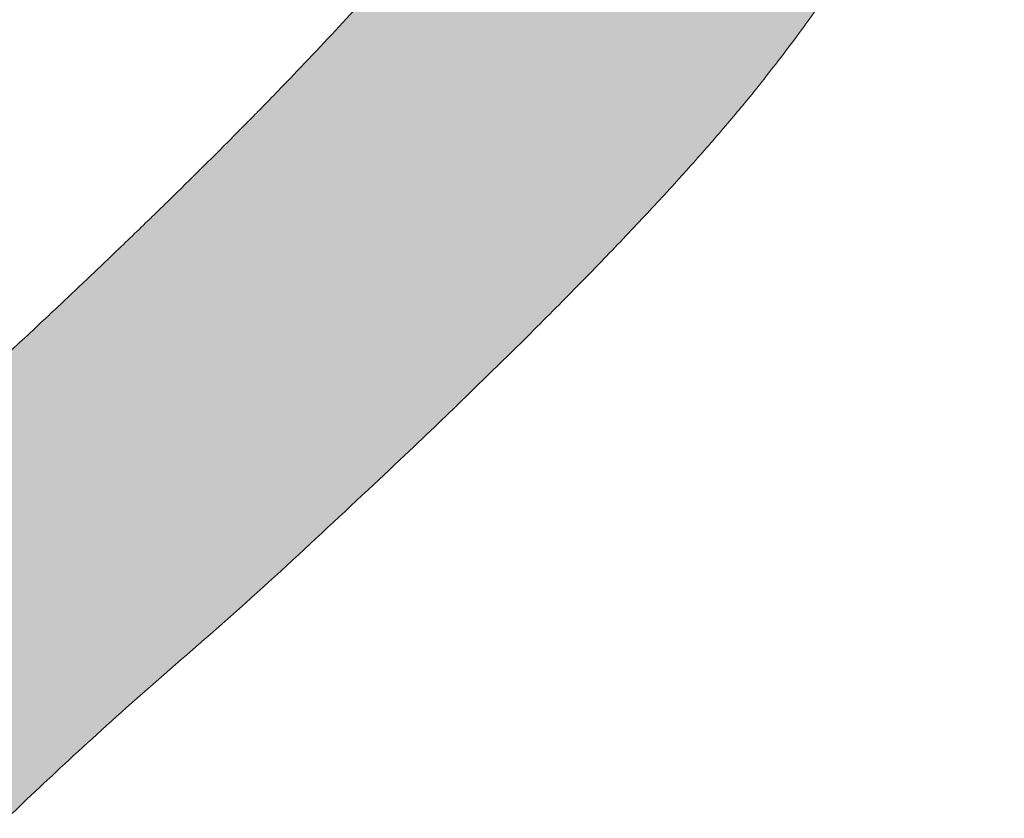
# Model space of a CAD drawing. Header units: inches. Extents: x -490 to -273, y -225 to 16.
# Tile 13 of 67: x -419.383 to -418.474, y 6.016 to 6.753. Entities that reach past the tile are written whole.
import ezdxf

# ---------------------------------------------------------------- set-up
doc = ezdxf.new("R2010")
doc.units = ezdxf.units.IN
doc.header["$LTSCALE"] = 32
doc.header["$MEASUREMENT"] = 0
doc.linetypes.add('Dash Style-1', pattern=[0.083328, 0.041656, -0.041672])
for name, color, linetype, lineweight in [('Black', 7, 'Continuous', 18), ('DashLine', 7, 'Dash Style-1', 13), ('DashLineFill', 7, 'Dash Style-1', 13), ('Drawing', 7, 'Continuous', 18), ('Metal-DeskStructure', 7, 'Continuous', 13), ('None', 7, 'Continuous', 18), ('Plastic-BracketCover', 7, 'Continuous', 13), ('SolidLine', 7, 'Continuous', 15), ('Wood_1-H', 7, 'Continuous', 13)]:
    doc.layers.add(name, color=color, linetype=linetype, lineweight=lineweight)
pattern_1 = [(45, (0, 0), (-1.61301565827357, 1.935715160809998), []), (45, (-1.0608, 1.0608), (-0.4723460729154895, 0.4167612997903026), [])]

# ---------------------------------------------------------------- blocks, each defined once
blk = doc.blocks.new('Group-9')
at = {"layer": 'Plastic-BracketCover', "color": 7}
for points, knots in [([(1.545890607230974, 0.02645157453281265), (1.549581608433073, 0.02645157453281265), (1.553272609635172, 0.02460607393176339), (1.555118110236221, 0.01722587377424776), (1.55696180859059, 0.004307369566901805), (1.55696180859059, -0.01414763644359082), (1.555118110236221, -0.02522064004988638), (1.553272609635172, -0.03260264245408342), (1.547736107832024, -0.03629364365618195), (1.542199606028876, -0.03813914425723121), (1.489603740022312, -0.05843965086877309), (1.437007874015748, -0.07874015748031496), (1.418552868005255, -0.08612215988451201), (1.389024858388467, -0.1008843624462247), (1.366878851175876, -0.1230303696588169), (1.355805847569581, -0.1525583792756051), (1.355805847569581, -0.1922366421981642), (1.355805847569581, -0.2116143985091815), (1.450848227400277, -0.2116143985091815), (1.549581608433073, -0.2116143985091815), (1.553272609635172, -0.2153035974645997), (1.555118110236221, -0.2226855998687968), (1.55696180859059, -0.2337586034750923), (1.55696180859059, -0.2503681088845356), (1.555118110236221, -0.2614411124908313), (1.553272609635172, -0.2688231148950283), (1.549581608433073, -0.2725141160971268), (1.338274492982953, -0.2725141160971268), (1.117739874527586, -0.2725141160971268), (1.106666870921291, -0.2577501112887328), (1.106666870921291, -0.202385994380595), (1.106666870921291, -0.137794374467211), (1.10851237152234, -0.1156483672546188), (1.11035787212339, -0.1064208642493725), (1.114048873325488, -0.08058565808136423), (1.13434937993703, -0.03998464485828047), (1.163877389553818, -0.01414763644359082), (1.202631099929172, 0.0006163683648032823), (1.246923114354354, 0.0006163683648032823), (1.28383312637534, -0.01230213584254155), (1.311515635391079, -0.03444814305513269), (1.329968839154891, -0.06766715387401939), (1.337350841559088, -0.08612215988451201), (1.342887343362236, -0.07504915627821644), (1.35765134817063, -0.05659415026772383), (1.377951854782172, -0.04183014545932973), (1.405634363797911, -0.0289116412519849), (1.422243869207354, -0.02152963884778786), (1.471148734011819, -0.001229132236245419), (1.520053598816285, 0.01907137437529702), (1.532972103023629, 0.02460607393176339), (1.544045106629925, 0.02645157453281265), (1.545890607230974, 0.02645157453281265)], [0, 0, 0, 0.004017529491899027, 0.008035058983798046, 0.01205258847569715, 0.01607011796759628, 0.02008764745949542, 0.02410517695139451, 0.02812270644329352, 0.03214023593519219, 0.03214023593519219, 0.07095094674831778, 0.07095094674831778, 0.08463415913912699, 0.09831737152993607, 0.1120005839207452, 0.1256837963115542, 0.138745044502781, 0.138745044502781, 0.202806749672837, 0.2052946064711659, 0.2077824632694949, 0.2102703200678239, 0.2127581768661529, 0.2147484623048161, 0.2167387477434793, 0.2187290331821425, 0.2207193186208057, 0.3326714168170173, 0.3396374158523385, 0.3466034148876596, 0.3918815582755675, 0.4075550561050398, 0.4232285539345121, 0.4232285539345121, 0.4666960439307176, 0.5101635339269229, 0.553631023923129, 0.5970985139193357, 0.640566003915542, 0.6840334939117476, 0.7275009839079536, 0.7709684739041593, 0.7709684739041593, 0.7980418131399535, 0.8251151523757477, 0.8521884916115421, 0.8792618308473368, 0.8792618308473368, 0.958132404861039, 0.958132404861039, 0.9790662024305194, 1, 1, 1]), ([(1.232159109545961, -0.06213065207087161), (1.204476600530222, -0.06213065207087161), (1.169413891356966, -0.08612215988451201), (1.160186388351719, -0.1138028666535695), (1.15834088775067, -0.1230303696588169), (1.156495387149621, -0.1451763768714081), (1.156495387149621, -0.1867001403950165), (1.156495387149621, -0.2116143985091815), (1.2321600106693, -0.2116143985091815), (1.30782463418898, -0.2116143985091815), (1.30782463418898, -0.183009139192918), (1.30782463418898, -0.130412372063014), (1.296751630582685, -0.09719336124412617), (1.274605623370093, -0.07320365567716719), (1.246923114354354, -0.06213065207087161), (1.232159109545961, -0.06213065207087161)], [0, 0, 0, 0.1425152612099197, 0.2850305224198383, 0.2850305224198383, 0.3309930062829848, 0.3769554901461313, 0.4458992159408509, 0.4458992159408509, 0.6552813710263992, 0.6552813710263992, 0.7344389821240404, 0.8008292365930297, 0.8672194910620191, 0.9336097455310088, 1, 1, 1]), ([(1.425934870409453, -0.3398696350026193), (1.448079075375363, -0.3398696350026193), (1.483143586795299, -0.3509408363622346), (1.512671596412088, -0.3693958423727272), (1.532972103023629, -0.3970783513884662), (1.555118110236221, -0.4469059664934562), (1.555118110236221, -0.5539431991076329), (1.555118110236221, -0.6203803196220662), (1.544045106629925, -0.6351443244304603), (1.330892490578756, -0.6351443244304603), (1.117739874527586, -0.6351443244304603), (1.106666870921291, -0.6203803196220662), (1.106666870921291, -0.5622479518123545), (1.106666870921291, -0.4708965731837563), (1.123276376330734, -0.4192243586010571), (1.150958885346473, -0.3860053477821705), (1.193405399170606, -0.3675503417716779), (1.235850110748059, -0.3675503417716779), (1.265378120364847, -0.374932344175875), (1.289369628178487, -0.3896963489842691), (1.309670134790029, -0.4136878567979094), (1.315206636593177, -0.4266063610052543), (1.318897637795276, -0.4081513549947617), (1.337350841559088, -0.3767778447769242), (1.365033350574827, -0.3527863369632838), (1.403788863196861, -0.3398696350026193), (1.425934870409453, -0.3398696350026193)], [0, 0, 0, 0.03145524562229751, 0.062910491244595, 0.09436573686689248, 0.1258209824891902, 0.188731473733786, 0.2661585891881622, 0.2758371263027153, 0.2855156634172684, 0.4355309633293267, 0.4452095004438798, 0.4548880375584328, 0.5214267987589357, 0.5746587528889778, 0.6278907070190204, 0.6811226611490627, 0.7343546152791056, 0.7627468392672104, 0.7911390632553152, 0.8195312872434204, 0.8479235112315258, 0.8479235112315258, 0.8859426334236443, 0.9239617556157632, 0.9619808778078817, 1, 1, 1]), ([(1.429625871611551, -0.4026148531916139), (1.409325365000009, -0.4026148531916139), (1.379797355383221, -0.4155333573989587), (1.359496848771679, -0.4395248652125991), (1.348423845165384, -0.4764330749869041), (1.348423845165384, -0.5401028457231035), (1.348423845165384, -0.5760901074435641), (1.426856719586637, -0.5760901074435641), (1.505289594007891, -0.5760901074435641), (1.505289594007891, -0.5327208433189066), (1.505289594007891, -0.4487514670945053), (1.477607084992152, -0.4155333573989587), (1.448079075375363, -0.4026148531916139), (1.429625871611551, -0.4026148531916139)], [0, 0, 0, 0.07915587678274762, 0.1583117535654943, 0.2374676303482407, 0.3166235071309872, 0.4195261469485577, 0.4195261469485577, 0.6437985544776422, 0.6437985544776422, 0.7678094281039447, 0.8839047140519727, 0.9419523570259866, 1, 1, 1]), ([(1.226622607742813, -0.4284518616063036), (1.210013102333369, -0.4284518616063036), (1.18417789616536, -0.4376793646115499), (1.165722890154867, -0.4579798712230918), (1.156495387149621, -0.4893515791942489), (1.156495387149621, -0.5447165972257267), (1.156495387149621, -0.5760901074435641), (1.228469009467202, -0.5760901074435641), (1.300442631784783, -0.5760901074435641), (1.300442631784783, -0.5419483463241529), (1.300442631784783, -0.4856605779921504), (1.289369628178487, -0.4561343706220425), (1.269069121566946, -0.4376793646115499), (1.241386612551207, -0.4284518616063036), (1.226622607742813, -0.4284518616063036)], [0, 0, 0, 0.07449877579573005, 0.1489975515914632, 0.223496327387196, 0.2979951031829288, 0.3954165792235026, 0.3954165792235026, 0.6189101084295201, 0.6189101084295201, 0.7249275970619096, 0.7936956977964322, 0.8624637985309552, 0.9312318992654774, 1, 1, 1])]:
    blk.add_open_spline(points, degree=2, knots=knots, dxfattribs=at)
blk = doc.blocks.new('1BRPFY-Leg_Plate (2D)')
at = {"layer": 'DashLineFill', "linetype": 'Continuous', "lineweight": 13}
h = blk.add_hatch(dxfattribs=at)
h.set_pattern_fill('Steel', color=253, style=0, pattern_type=2)
h.set_pattern_definition(pattern_1)
edge = h.paths.add_edge_path()
edge.add_arc((-1.704724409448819, -1.704724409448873), 0.125984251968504, 179.9999999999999, 269.9999999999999)
edge.add_line((-1.704724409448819, -1.830708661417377), (1.704724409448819, -1.830708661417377))
edge.add_arc((1.704724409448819, -1.704724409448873), 0.125984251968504, 270.0000000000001, 360.0000000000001)
edge.add_line((1.830708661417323, -1.704724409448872), (1.830708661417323, 1.704724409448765))
edge.add_arc((1.704724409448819, 1.704724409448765), 0.1259842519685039, 0, 90)
edge.add_line((1.704724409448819, 1.830708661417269), (-1.704724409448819, 1.830708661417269))
edge.add_arc((-1.704724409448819, 1.704724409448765), 0.1259842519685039, 90, 180)
edge.add_line((-1.830708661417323, 1.704724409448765), (-1.830708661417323, -1.704724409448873))
at = {"layer": 'DashLineFill', "flags": 128}
blk.add_lwpolyline([(-1.830708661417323, -1.704724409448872, 0.414213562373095), (-1.704724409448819, -1.830708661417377), (1.704724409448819, -1.830708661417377, 0.414213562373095), (1.830708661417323, -1.704724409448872), (1.830708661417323, 1.704724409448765, 0.414213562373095), (1.704724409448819, 1.830708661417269), (-1.704724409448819, 1.830708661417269, 0.414213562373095), (-1.830708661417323, 1.704724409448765)], format="xyb", close=True, dxfattribs=at)
at = {"layer": 'Plastic-BracketCover', "color": 7}
blk.add_blockref('Group-9', (0, 0), dxfattribs=at)
blk = doc.blocks.new('1BRPX8-Util_Bkt_Lg-F (2D)')
at = {"layer": 'DashLineFill', "linetype": 'Continuous', "lineweight": 13}
h = blk.add_hatch(dxfattribs=at)
h.set_pattern_fill('Steel', color=253, style=0, pattern_type=2)
h.set_pattern_definition(pattern_1)
edge = h.paths.add_edge_path()
edge.add_line((-4.468503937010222, 7.405511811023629), (-3.129921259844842, 7.405511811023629))
edge.add_line((-3.129921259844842, 7.405511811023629), (-3.129921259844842, -2.011811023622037))
edge.add_line((-3.129921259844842, -2.011811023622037), (-4.468503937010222, -2.011811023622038))
edge.add_line((-4.468503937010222, -2.011811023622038), (-4.468503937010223, -2.145669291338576))
edge.add_line((-4.468503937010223, -2.145669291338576), (-2.421259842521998, -2.145669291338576))
edge.add_line((-2.421259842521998, -2.145669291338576), (-2.421259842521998, -2.523622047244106))
edge.add_arc((-2.303149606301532, -2.523622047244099), 0.1181102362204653, 180.0000000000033, 270.0000000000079)
edge.add_line((-2.303149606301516, -2.641732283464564), (2.303149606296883, -2.641732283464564))
edge.add_arc((2.303149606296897, -2.523622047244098), 0.1181102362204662, 269.9999999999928, 359.9999999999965)
edge.add_line((2.421259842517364, -2.523622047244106), (2.421259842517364, -2.145669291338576))
edge.add_line((2.421259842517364, -2.145669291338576), (4.46850393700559, -2.145669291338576))
edge.add_line((4.46850393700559, -2.145669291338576), (4.46850393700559, -2.011811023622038))
edge.add_line((4.46850393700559, -2.011811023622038), (3.129921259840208, -2.011811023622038))
edge.add_line((3.129921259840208, -2.011811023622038), (3.129921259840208, 7.405511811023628))
edge.add_line((3.129921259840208, 7.405511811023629), (4.46850393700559, 7.405511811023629))
edge.add_line((4.46850393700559, 7.405511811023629), (4.46850393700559, 7.539370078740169))
edge.add_line((4.46850393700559, 7.539370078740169), (2.421259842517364, 7.539370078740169))
edge.add_line((2.421259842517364, 7.539370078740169), (2.421259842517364, 7.917322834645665))
edge.add_arc((2.30314960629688, 7.917322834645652), 0.1181102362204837, 6.452788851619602e-12, 89.99999999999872)
edge.add_line((2.303149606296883, 8.035433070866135), (-2.303149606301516, 8.035433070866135))
edge.add_arc((-2.303149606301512, 7.91732283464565), 0.1181102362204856, 90.00000000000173, 179.9999999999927)
edge.add_line((-2.421259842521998, 7.917322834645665), (-2.421259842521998, 7.539370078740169))
edge.add_line((-2.421259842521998, 7.539370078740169), (-4.468503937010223, 7.539370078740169))
edge.add_line((-4.468503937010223, 7.539370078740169), (-4.468503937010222, 7.405511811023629))
at = {"layer": 'SolidLine', "flags": 128}
blk.add_lwpolyline([(1.085114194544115, -0.4610607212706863), (1.107956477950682, -0.4991707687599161), (1.126953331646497, -0.5393362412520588), (1.141921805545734, -0.5811703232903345), (1.152717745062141, -0.6242701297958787), (1.159237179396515, -0.6682205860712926), (1.161417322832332, -0.7125984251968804), (1.159237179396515, -0.7569762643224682), (1.152717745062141, -0.8009267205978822), (1.141921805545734, -0.8440265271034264), (1.126953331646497, -0.8858606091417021), (1.107956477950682, -0.9260260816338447), (1.085114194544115, -0.9641361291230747)], dxfattribs=at)
blk = doc.blocks.new('Slate-LegBrace (2D)')
at = {"layer": 'DashLineFill', "linetype": 'Continuous', "lineweight": 13}
h = blk.add_hatch(dxfattribs=at)
h.set_pattern_fill('Steel', color=253, style=0, pattern_type=2)
h.set_pattern_definition(pattern_1)
h.paths.add_polyline_path([(1.477721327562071, -0.2676096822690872), (1.477721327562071, -0.2375137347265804), (1.672015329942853, -0.2375137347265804), (1.672015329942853, -0.02575645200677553), (1.675765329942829, -0.02575645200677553), (1.675765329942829, 0.7034311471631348), (1.734820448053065, 0.762486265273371), (1.929210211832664, 0.762486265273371), (1.988265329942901, 0.7034311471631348), (1.988265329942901, -0.02575645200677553), (1.992015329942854, -0.02575645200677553), (1.992015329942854, -0.2375137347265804), (2.186309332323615, -0.2375137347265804), (2.186309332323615, -0.2676096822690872)])
h = blk.add_hatch(dxfattribs=at)
h.set_pattern_fill('Steel', color=253, style=0, pattern_type=2)
h.set_pattern_definition(pattern_1)
edge = h.paths.add_edge_path()
edge.add_line((-2.199587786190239, -0.1351515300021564), (-1.374775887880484, -0.1351515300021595))
edge.add_arc((3.636636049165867e-15, -0.01355418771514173), 1.380142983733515, 185.0545920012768, 354.9454079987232)
edge.add_line((1.374775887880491, -0.13515153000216), (2.199718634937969, -0.1351515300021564))
edge.add_arc((6.54243738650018e-05, -0.01705725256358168), 2.202821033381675, 183.0731271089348, 356.92687289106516, ccw=False)
h = blk.add_hatch(dxfattribs=at)
h.set_pattern_fill('Steel', color=253, style=0, pattern_type=2)
h.set_pattern_definition(pattern_1)
edge = h.paths.add_edge_path()
edge.add_line((2.191696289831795, -0.2375138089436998), (1.463739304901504, -0.2375137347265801))
edge.add_arc((-6.542437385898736e-05, -0.01704129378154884), 1.480314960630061, 188.5652811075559, 351.4347188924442, ccw=False)
edge.add_line((-1.463870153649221, -0.2375137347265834), (-2.191827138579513, -0.2375138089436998))
edge.add_line((-2.191827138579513, -0.2375138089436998), (-2.199718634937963, -0.1351515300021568))
edge.add_line((-2.199718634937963, -0.1351515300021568), (-1.374775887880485, -0.1351515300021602))
edge.add_arc((2.937282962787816e-15, -0.01355418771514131), 1.380142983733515, 185.0545920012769, 354.9454079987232)
edge.add_line((1.37477588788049, -0.1351515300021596), (2.199587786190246, -0.1351515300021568))
edge.add_line((2.199587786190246, -0.1351515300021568), (2.191696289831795, -0.2375138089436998))
at = {"layer": 'DashLineFill', "flags": 128}
blk.add_lwpolyline([(1.477721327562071, -0.2676096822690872), (1.477721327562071, -0.2375137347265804), (1.672015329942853, -0.2375137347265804), (1.672015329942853, -0.02575645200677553), (1.675765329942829, -0.02575645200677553), (1.675765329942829, 0.7034311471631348), (1.734820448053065, 0.762486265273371), (1.929210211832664, 0.762486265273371), (1.988265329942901, 0.7034311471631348), (1.988265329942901, -0.02575645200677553), (1.992015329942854, -0.02575645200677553), (1.992015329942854, -0.2375137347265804), (2.186309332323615, -0.2375137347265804), (2.186309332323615, -0.2676096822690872)], close=True, dxfattribs=at)
for points in [[(2.191696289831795, -0.2375138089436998), (1.463739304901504, -0.2375137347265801, -0.860662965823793), (-1.463870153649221, -0.2375137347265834), (-2.191827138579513, -0.2375138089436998), (-2.199718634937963, -0.1351515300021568), (-1.374775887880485, -0.1351515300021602, 0.9154551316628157), (1.37477588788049, -0.1351515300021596), (2.199587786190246, -0.1351515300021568)], [(-2.199587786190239, -0.1351515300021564), (-1.374775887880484, -0.1351515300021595, 0.9154551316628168), (1.374775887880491, -0.13515153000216), (2.199718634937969, -0.1351515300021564, -0.9477524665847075)]]:
    blk.add_lwpolyline(points, format="xyb", close=True, dxfattribs=at)
blk = doc.blocks.new('TLLegSleeve (2D)')
at = {"layer": 'DashLineFill', "linetype": 'Continuous', "lineweight": 13}
h = blk.add_hatch(dxfattribs=at)
h.set_pattern_fill('Steel', color=253, style=0, pattern_type=2)
h.set_pattern_definition(pattern_1)
edge = h.paths.add_edge_path()
edge.add_line((1.08267716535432, 1.402343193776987), (1.08267716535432, 2.913385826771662))
edge.add_arc((-1.707523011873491e-13, 2.913385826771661), 1.08267716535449, 4.479377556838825e-14, 180)
edge.add_line((-1.082677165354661, 2.913385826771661), (-1.08267716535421, 1.402343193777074))
edge.add_arc((-1.332267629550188e-15, 2.886579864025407e-15), 1.771653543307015, 127.6698869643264, 412.330113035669)
edge.add_line((1.08267716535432, 1.402343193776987), (1.08267716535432, 1.402343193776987))
edge = h.paths.add_edge_path()
edge.add_arc((1.665334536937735e-15, 2.91338582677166), 0.7480314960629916, 180, 360)
edge.add_arc((1.665334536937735e-15, 2.91338582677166), 0.7480314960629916, 9.54166404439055e-15, 180)
edge.add_line((-0.7480314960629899, 2.91338582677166), (-0.7480314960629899, 2.91338582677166))
edge = h.paths.add_edge_path()
edge.add_arc((-1.723066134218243e-13, 5.70119602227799e-16), 1.437007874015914, 180, 360)
edge.add_arc((-1.723066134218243e-13, 9.149983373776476e-17), 1.437007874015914, 9.541664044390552e-15, 180)
edge.add_line((-1.437007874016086, 3.308097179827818e-16), (-1.437007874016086, 3.308097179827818e-16))
at = {"layer": 'DashLine', "color": 8, "flags": 128}
blk.add_lwpolyline([(1.653543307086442, 1.118599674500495e-14), (1.645581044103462, -0.1620755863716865), (1.621770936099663, -0.3225902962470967), (1.582342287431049, -0.4799982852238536), (1.527674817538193, -0.6327836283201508), (1.45829500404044, -0.7794749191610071), (1.374871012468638, -0.9186594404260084), (1.278206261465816, -1.048996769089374), (1.169231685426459, -1.169231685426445), (1.048996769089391, -1.278206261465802), (0.918659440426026, -1.374871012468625), (0.7794749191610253, -1.458295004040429), (0.6327836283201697, -1.527674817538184), (0.4799982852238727, -1.582342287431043), (0.3225902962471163, -1.621770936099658), (0.1620755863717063, -1.645581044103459), (8.723964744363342e-15, -1.653543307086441), (-0.162075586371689, -1.645581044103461), (-0.3225902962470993, -1.621770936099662), (-0.4799982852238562, -1.582342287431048), (-0.6327836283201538, -1.527674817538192), (-0.7794749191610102, -1.458295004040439), (-0.9186594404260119, -1.374871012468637), (-1.048996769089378, -1.278206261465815), (-1.169231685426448, -1.169231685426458), (-1.278206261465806, -1.048996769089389), (-1.374871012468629, -0.9186594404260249), (-1.458295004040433, -0.7794749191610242), (-1.527674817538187, -0.6327836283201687), (-1.582342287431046, -0.4799982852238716), (-1.621770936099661, -0.3225902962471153), (-1.645581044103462, -0.1620755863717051), (-1.653543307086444, -7.741682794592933e-15), (-1.645581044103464, 0.1620755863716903), (-1.621770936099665, 0.3225902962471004), (-1.582342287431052, 0.4799982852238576), (-1.527674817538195, 0.6327836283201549), (-1.458295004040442, 0.7794749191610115), (-1.37487101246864, 0.918659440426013), (-1.278206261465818, 1.048996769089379), (-1.169231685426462, 1.169231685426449), (-1.048996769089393, 1.278206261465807), (-0.9186594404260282, 1.37487101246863), (-0.7794749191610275, 1.458295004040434), (-0.6327836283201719, 1.527674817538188), (-0.479998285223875, 1.582342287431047), (-0.3225902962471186, 1.621770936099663), (-0.1620755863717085, 1.645581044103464), (-1.096189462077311e-14, 1.653543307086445), (0.1620755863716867, 1.645581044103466), (0.3225902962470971, 1.621770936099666), (0.479998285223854, 1.582342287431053), (0.6327836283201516, 1.527674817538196), (0.7794749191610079, 1.458295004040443), (0.9186594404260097, 1.374871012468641), (1.048996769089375, 1.278206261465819), (1.169231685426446, 1.169231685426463), (1.278206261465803, 1.048996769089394), (1.374871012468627, 0.9186594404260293), (1.458295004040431, 0.7794749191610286), (1.527674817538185, 0.6327836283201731), (1.582342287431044, 0.4799982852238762), (1.621770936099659, 0.3225902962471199), (1.64558104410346, 0.1620755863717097)], close=True, dxfattribs=at)
at = {"layer": 'DashLineFill', "flags": 128}
for points in [[(1.08267716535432, 1.402343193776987), (1.08267716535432, 2.913385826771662, 0.9999999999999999), (-1.082677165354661, 2.913385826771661), (-1.08267716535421, 1.402343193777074, 2.931618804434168), (1.08267716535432, 1.402343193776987)], [(-1.437007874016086, 3.308097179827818e-16, 0.9999999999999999), (1.437007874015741, 3.308097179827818e-16, 0.9999999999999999), (-1.437007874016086, 3.308097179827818e-16)]]:
    blk.add_lwpolyline(points, format="xyb", close=True, dxfattribs=at)
blk = doc.blocks.new('Group-12')
at = {"layer": 'SolidLine', "flags": 128}
blk.add_lwpolyline([(7.303149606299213, -8.30708661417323, -0.414213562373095), (9.015748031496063, -6.594488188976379, -0.414213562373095), (10.72834645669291, -8.30708661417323, -0.414213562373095), (9.015748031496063, -10.01968503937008, -0.414213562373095)], format="xyb", close=True, dxfattribs=at)
at = {"layer": 'Wood_1-H', "color": 7}
for name in ['1BRPX8-Util_Bkt_Lg-F (2D)', 'TLLegSleeve (2D)', 'Slate-LegBrace (2D)', '1BRPFY-Leg_Plate (2D)']:
    blk.add_blockref(name, (9.015748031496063, -8.30708661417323), dxfattribs=at)
blk = doc.blocks.new('Group-13')
at = {"layer": 'None'}
blk.add_blockref('Group-12', (0, 0), dxfattribs=at)
blk = doc.blocks.new('SL Utility Cabinet (2D)')
at = {"layer": 'None'}
blk.add_blockref('Group-13', (0, 0), dxfattribs=at)
at = {"layer": 'Drawing', "color": 0, "flags": 1}
for tag in ['Tag', 'Catalog', 'Option1', 'Option2', 'Option3', 'Option4', 'Option5', 'Option6', 'Option7', 'Option8', 'Option9', 'Option10', 'Option11', 'Option12', 'Custom', 'FinishGroup', 'Discount', 'Item2', 'Item3', 'Item6', 'Item9', 'Item10', 'Item12', 'Item13', 'Item16', 'Item19', 'Item20', 'Item21', 'Item22', 'Item23', 'Item24', 'Item25', 'Item8', 'Item18', 'Item1', 'Item4', 'Item5', 'Item7', 'Item11', 'Item14', 'Item15', 'Item17']:
    blk.add_attdef(tag, (-70.02492789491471, 10.90788591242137), '', height=0.007086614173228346, dxfattribs=at)
blk = doc.blocks.new('Group-30')
at = {"layer": 'Metal-DeskStructure', "color": 7, "flags": 128}
blk.add_lwpolyline([(0.8051100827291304, 0.3242076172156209), (0.6569804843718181, -0.1001143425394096), (0.9545622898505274, -0.1001143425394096)], close=True, dxfattribs=at)
at = {"layer": 'Metal-DeskStructure', "color": 7}
blk.add_open_spline([(1.174112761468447, -0.3918349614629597), (1.184693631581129, -0.4210075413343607), (1.168822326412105, -0.4369198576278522), (1.14501536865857, -0.439571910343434), (1.104014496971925, -0.439571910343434), (1.078886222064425, -0.4369198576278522), (1.066982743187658, -0.4329417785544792), (1.060369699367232, -0.4236595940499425), (1.057724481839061, -0.4170294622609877), (1.021353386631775, -0.3010040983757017), (0.9849822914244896, -0.1849787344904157), (0.807093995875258, -0.1849787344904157), (0.6292057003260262, -0.1849787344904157), (0.5941572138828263, -0.2996780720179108), (0.5591087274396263, -0.4143774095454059), (0.5564635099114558, -0.4210075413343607), (0.5498504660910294, -0.4302897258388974), (0.5379469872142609, -0.4369198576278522), (0.5141400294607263, -0.439571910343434), (0.477108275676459, -0.439571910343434), (0.4519787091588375, -0.4355938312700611), (0.4427204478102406, -0.4249856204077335), (0.4427204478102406, -0.4050952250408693), (0.4480108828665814, -0.3905089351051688), (0.5915119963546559, 0.0006630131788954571), (0.7350131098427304, 0.3918349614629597), (0.7376583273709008, 0.3971390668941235), (0.7469165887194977, 0.4037691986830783), (0.7627866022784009, 0.4077472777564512), (0.789238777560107, 0.4090720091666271), (0.8302396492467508, 0.4090720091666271), (0.8580131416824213, 0.4077472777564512), (0.8752070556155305, 0.4037691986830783), (0.8844653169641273, 0.3971390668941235), (0.8871105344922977, 0.3918349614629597), (1.030611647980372, 0), (1.174112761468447, -0.3918349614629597)], degree=2, knots=[0, 0, 0, 0.01595318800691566, 0.02392978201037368, 0.03190637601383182, 0.03938443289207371, 0.04686248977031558, 0.05434054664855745, 0.06181860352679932, 0.06181860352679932, 0.1891978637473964, 0.1891978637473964, 0.3755520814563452, 0.3755520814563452, 0.5011946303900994, 0.5011946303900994, 0.5086726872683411, 0.5161507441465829, 0.5236288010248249, 0.5311068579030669, 0.5385854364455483, 0.5460640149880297, 0.5535425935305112, 0.5610211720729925, 0.5610211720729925, 0.7618481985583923, 0.7618481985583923, 0.7647050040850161, 0.7675618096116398, 0.7704186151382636, 0.7732754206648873, 0.7763226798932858, 0.7793699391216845, 0.7824171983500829, 0.7854644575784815, 0.7854644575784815, 1, 1, 1], dxfattribs=at)
blk = doc.blocks.new('TL14_lower_leg (2D)')
at = {"layer": 'DashLine', "flags": 128}
blk.add_lwpolyline([(-1.777195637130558e-14, 1.377952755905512), (0.1350629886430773, 1.371317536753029), (0.2688252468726, 1.351475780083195), (0.3999985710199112, 1.318618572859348), (0.5273196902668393, 1.27306234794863), (0.649562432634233, 1.215245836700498), (0.7655495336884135, 1.14572584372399), (0.8741639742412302, 1.065171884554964), (0.9743597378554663, 0.9743597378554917), (1.065171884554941, 0.8741639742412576), (1.14572584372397, 0.7655495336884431), (1.215245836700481, 0.6495624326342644), (1.273062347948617, 0.5273196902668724), (1.318618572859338, 0.3999985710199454), (1.351475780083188, 0.2688252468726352), (1.371317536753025, 0.1350629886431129), (1.377952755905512, 1.783045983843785e-14), (1.371317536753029, -0.1350629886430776), (1.351475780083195, -0.2688252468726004), (1.318618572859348, -0.3999985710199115), (1.27306234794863, -0.5273196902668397), (1.215245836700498, -0.6495624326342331), (1.145725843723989, -0.7655495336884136), (1.065171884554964, -0.8741639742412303), (0.9743597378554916, -0.9743597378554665), (0.8741639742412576, -1.065171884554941), (0.7655495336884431, -1.14572584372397), (0.6495624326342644, -1.215245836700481), (0.5273196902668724, -1.273062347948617), (0.3999985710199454, -1.318618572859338), (0.2688252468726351, -1.351475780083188), (0.135062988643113, -1.371317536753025), (1.777195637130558e-14, -1.377952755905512), (-0.1350629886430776, -1.371317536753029), (-0.2688252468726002, -1.351475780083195), (-0.3999985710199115, -1.318618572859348), (-0.5273196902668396, -1.27306234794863), (-0.6495624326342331, -1.215245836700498), (-0.7655495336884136, -1.14572584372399), (-0.8741639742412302, -1.065171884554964), (-0.9743597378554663, -0.9743597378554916), (-1.065171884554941, -0.8741639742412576), (-1.14572584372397, -0.7655495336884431), (-1.215245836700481, -0.6495624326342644), (-1.273062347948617, -0.5273196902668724), (-1.318618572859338, -0.3999985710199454), (-1.351475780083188, -0.2688252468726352), (-1.371317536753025, -0.1350629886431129), (-1.377952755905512, -1.783045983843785e-14), (-1.371317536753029, 0.1350629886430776), (-1.351475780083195, 0.2688252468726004), (-1.318618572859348, 0.3999985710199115), (-1.27306234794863, 0.5273196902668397), (-1.215245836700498, 0.6495624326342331), (-1.145725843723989, 0.7655495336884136), (-1.065171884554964, 0.8741639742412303), (-0.9743597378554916, 0.9743597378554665), (-0.8741639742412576, 1.065171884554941), (-0.7655495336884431, 1.14572584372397), (-0.6495624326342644, 1.215245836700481), (-0.5273196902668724, 1.273062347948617), (-0.3999985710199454, 1.318618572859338), (-0.2688252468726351, 1.351475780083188), (-0.135062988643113, 1.371317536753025)], close=True, dxfattribs=at)
at = {"layer": 'Metal-DeskStructure', "color": 7}
blk.add_blockref('Group-30', (0, 0), dxfattribs=at)
blk = doc.blocks.new('Group-31')
at = {"layer": 'DashLineFill', "linetype": 'Continuous', "lineweight": 13}
h = blk.add_hatch(dxfattribs=at)
h.set_pattern_fill('Steel', color=253, style=0, pattern_type=2)
h.set_pattern_definition(pattern_1)
h.paths.add_polyline_path([(-2.066929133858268, 1.397637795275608), (2.066929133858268, 1.397637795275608), (2.066929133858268, 0.1377952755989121), (2.106299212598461, 0.1377952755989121), (2.106299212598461, -0.1377952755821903), (2.066929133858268, -0.1377952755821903), (2.066929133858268, -5.275590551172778), (2.106299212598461, -5.275590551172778), (2.106299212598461, -5.55118110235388), (2.066929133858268, -5.55118110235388), (2.066929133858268, -5.82677165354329), (-2.066929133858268, -5.82677165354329), (-2.066929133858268, -5.55118110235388), (-2.106299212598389, -5.55118110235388), (-2.106299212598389, -5.275590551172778), (-2.066929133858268, -5.275590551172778), (-2.066929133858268, -0.1377952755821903), (-2.106299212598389, -0.1377952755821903), (-2.106299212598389, 0.1377952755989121), (-2.066929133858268, 0.1377952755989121)])
blk = doc.blocks.new('TL14_upper_leg (2D)')
at = {"layer": 'DashLine', "flags": 128}
blk.add_lwpolyline([(0, 1.22047244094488), (0.1196272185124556, 1.214595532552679), (0.2381023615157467, 1.197021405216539), (0.3542844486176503, 1.167919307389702), (0.4670545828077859, 1.127569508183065), (0.5753267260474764, 1.076360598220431), (0.6780581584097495, 1.01478574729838), (0.7742595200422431, 0.9434379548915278), (0.8630043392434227, 0.8630043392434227), (0.9434379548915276, 0.7742595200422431), (1.01478574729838, 0.6780581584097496), (1.076360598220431, 0.5753267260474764), (1.127569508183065, 0.467054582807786), (1.167919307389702, 0.3542844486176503), (1.197021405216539, 0.2381023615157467), (1.214595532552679, 0.1196272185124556), (1.22047244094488, 7.47323834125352e-17), (1.214595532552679, -0.1196272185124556), (1.197021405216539, -0.2381023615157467), (1.167919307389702, -0.3542844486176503), (1.127569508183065, -0.467054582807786), (1.076360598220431, -0.5753267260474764), (1.01478574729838, -0.6780581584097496), (0.9434379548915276, -0.7742595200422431), (0.8630043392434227, -0.8630043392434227), (0.7742595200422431, -0.9434379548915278), (0.6780581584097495, -1.01478574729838), (0.5753267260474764, -1.076360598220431), (0.4670545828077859, -1.127569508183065), (0.3542844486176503, -1.167919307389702), (0.2381023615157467, -1.197021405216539), (0.1196272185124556, -1.214595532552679), (0, -1.22047244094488), (-0.1196272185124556, -1.214595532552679), (-0.2381023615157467, -1.197021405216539), (-0.3542844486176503, -1.167919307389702), (-0.4670545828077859, -1.127569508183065), (-0.5753267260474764, -1.076360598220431), (-0.6780581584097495, -1.01478574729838), (-0.7742595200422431, -0.9434379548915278), (-0.8630043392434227, -0.8630043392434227), (-0.9434379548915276, -0.7742595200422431), (-1.01478574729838, -0.6780581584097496), (-1.076360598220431, -0.5753267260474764), (-1.127569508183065, -0.467054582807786), (-1.167919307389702, -0.3542844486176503), (-1.197021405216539, -0.2381023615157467), (-1.214595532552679, -0.1196272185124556), (-1.22047244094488, 7.47323834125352e-17), (-1.214595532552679, 0.1196272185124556), (-1.197021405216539, 0.2381023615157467), (-1.167919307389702, 0.3542844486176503), (-1.127569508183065, 0.467054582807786), (-1.076360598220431, 0.5753267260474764), (-1.01478574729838, 0.6780581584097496), (-0.9434379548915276, 0.7742595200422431), (-0.8630043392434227, 0.8630043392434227), (-0.7742595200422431, 0.9434379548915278), (-0.6780581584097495, 1.01478574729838), (-0.5753267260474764, 1.076360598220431), (-0.4670545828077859, 1.127569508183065), (-0.3542844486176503, 1.167919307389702), (-0.2381023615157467, 1.197021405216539), (-0.1196272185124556, 1.214595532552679)], close=True, dxfattribs=at)
at = {"layer": 'DashLine', "color": 7}
blk.add_blockref('Group-31', (0, 0), dxfattribs=at)
blk = doc.blocks.new('1BRPT9-Bracket (2D)')
at = {"layer": 'DashLineFill', "linetype": 'Continuous', "lineweight": 13}
h = blk.add_hatch(dxfattribs=at)
h.set_pattern_fill('Steel', color=253, style=0, pattern_type=2)
h.set_pattern_definition(pattern_1)
edge = h.paths.add_edge_path()
edge.add_arc((1.677931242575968, -8.488188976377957), 0.2519685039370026, 269.999999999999, 360.0000000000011)
edge.add_line((1.929899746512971, -8.488188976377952), (1.929899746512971, -7.480314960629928))
edge.add_line((1.929899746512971, -7.480314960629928), (2.323600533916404, -7.480314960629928))
edge.add_line((2.323600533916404, -7.480314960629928), (2.323600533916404, 7.461135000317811))
edge.add_line((2.323600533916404, 7.461135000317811), (1.929899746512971, 7.480314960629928))
edge.add_line((1.929899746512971, 7.480314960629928), (1.929899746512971, 8.488188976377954))
edge.add_arc((1.677931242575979, 8.488188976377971), 0.2519685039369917, 359.999999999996, 450.0000000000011)
edge.add_line((1.677931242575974, 8.740157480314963), (-2.32206875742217, 8.740157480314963))
edge.add_line((-2.32206875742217, 8.740157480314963), (-2.32206875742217, -8.74015748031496))
edge.add_line((-2.32206875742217, -8.74015748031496), (1.677931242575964, -8.74015748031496))
blk = doc.blocks.new('Group-57')
at = {"layer": 'Metal-DeskStructure', "linetype": 'Continuous', "lineweight": 0, "true_color": 0xff0000}
blk.add_hatch(color=1, dxfattribs=at).paths.add_polyline_path([(1.987219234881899, -0.9301181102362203), (1.987219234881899, -1.274606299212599), (0.4025735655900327, -1.274606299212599), (0.4023214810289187, -1.244883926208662), (0.4031795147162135, -1.21546436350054), (0.4051476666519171, -1.186347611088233), (0.4082259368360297, -1.15753366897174), (0.4124143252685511, -1.129022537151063), (0.4177128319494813, -1.1008142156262), (0.4241214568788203, -1.072908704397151), (0.4316402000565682, -1.045306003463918), (0.4455088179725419, -1.000302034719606), (0.4612781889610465, -0.9557186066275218), (0.4789483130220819, -0.9115557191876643), (0.4985191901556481, -0.8678133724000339), (0.5199908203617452, -0.8244915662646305), (0.543363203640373, -0.7815903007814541), (0.5686363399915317, -0.7391095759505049), (0.5958102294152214, -0.6970493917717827), (0.6262305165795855, -0.6545855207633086), (0.6612428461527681, -0.6108937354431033), (0.7008472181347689, -0.5659740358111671), (0.7450436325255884, -0.5198264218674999), (0.793832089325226, -0.4724508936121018), (0.847212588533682, -0.4238474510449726), (0.9051851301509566, -0.3740160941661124), (0.9677497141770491, -0.3229568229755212), (1.064241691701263, -0.2345473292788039), (1.152407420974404, -0.1517895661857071), (1.232246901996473, -0.07468353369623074), (1.303760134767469, -0.003229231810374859), (1.366947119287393, 0.06257333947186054), (1.421807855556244, 0.1227241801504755), (1.468342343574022, 0.1772232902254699), (1.506550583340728, 0.2260706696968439), (1.538467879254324, 0.2720417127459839), (1.566129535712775, 0.3179118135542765), (1.589535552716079, 0.3636809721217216), (1.608685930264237, 0.4093491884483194), (1.623580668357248, 0.4549164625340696), (1.634219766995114, 0.5003827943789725), (1.640603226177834, 0.5457481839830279), (1.642731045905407, 0.5910126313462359), (1.640973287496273, 0.6332243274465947), (1.635700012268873, 0.6737371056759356), (1.626911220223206, 0.7125509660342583), (1.614606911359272, 0.7496659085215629), (1.598787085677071, 0.7850819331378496), (1.579451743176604, 0.8187990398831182), (1.556600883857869, 0.8508172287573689), (1.530234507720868, 0.8811364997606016), (1.501059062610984, 0.9087644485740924), (1.469780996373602, 0.9327086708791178), (1.436400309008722, 0.9529691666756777), (1.400917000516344, 0.9695459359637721), (1.363331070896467, 0.9824389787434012), (1.323642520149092, 0.991648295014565), (1.281851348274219, 0.9971738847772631), (1.237957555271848, 0.9990157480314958), (1.191254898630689, 0.9970140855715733), (1.146957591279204, 0.9910090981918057), (1.105065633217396, 0.981000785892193), (1.065579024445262, 0.9669891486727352), (1.028497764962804, 0.9489741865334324), (0.993821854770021, 0.9269558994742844), (0.9615512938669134, 0.9009342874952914), (0.9316860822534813, 0.8709093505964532), (0.9047981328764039, 0.837352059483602), (0.8814593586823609, 0.8007333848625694), (0.8616697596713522, 0.7610533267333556), (0.8454293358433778, 0.7183118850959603), (0.8327380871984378, 0.6725090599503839), (0.8235960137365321, 0.6236448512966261), (0.8180031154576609, 0.571719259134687), (0.8159593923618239, 0.5167322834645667), (0.4714712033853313, 0.5856299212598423), (0.4819337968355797, 0.6671096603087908), (0.4977117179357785, 0.7436104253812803), (0.5188049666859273, 0.8151322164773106), (0.5452135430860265, 0.8816750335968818), (0.5769374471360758, 0.943238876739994), (0.6139766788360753, 0.9998237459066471), (0.656331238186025, 1.051429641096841), (0.7040011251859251, 1.098056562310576), (0.7564817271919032, 1.139435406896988), (0.8132684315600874, 1.175297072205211), (0.874361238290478, 1.205641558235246), (0.9397601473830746, 1.230468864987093), (1.009465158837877, 1.249778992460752), (1.083476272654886, 1.263571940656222), (1.161793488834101, 1.271847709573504), (1.244416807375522, 1.274606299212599), (1.328024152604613, 1.271486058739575), (1.407140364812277, 1.262125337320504), (1.481765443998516, 1.246524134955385), (1.551899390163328, 1.22468245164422), (1.617542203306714, 1.196600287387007), (1.678693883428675, 1.162277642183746), (1.735354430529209, 1.121714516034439), (1.787523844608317, 1.074910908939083), (1.834327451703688, 1.023481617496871), (1.874890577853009, 0.9690414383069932), (1.909213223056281, 0.9115903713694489), (1.937295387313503, 0.8511284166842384), (1.959137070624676, 0.7876555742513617), (1.9747382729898, 0.7211718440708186), (1.984098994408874, 0.6516772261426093), (1.987219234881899, 0.5791717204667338), (1.986294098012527, 0.5418296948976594), (1.983518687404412, 0.5046222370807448), (1.978893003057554, 0.4675493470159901), (1.972417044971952, 0.4306110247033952), (1.964090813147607, 0.3938072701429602), (1.953914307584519, 0.357138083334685), (1.941887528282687, 0.3206034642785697), (1.928010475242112, 0.2842034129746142), (1.911980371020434, 0.2476351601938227), (1.893494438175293, 0.2105959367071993), (1.87255267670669, 0.173085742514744), (1.849155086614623, 0.1351045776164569), (1.823301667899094, 0.09665244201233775), (1.794992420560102, 0.05772933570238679), (1.764227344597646, 0.0183352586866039), (1.731006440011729, -0.02152978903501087), (1.694017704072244, -0.06341332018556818), (1.651949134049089, -0.1088628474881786), (1.604800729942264, -0.1578783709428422), (1.552572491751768, -0.210459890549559), (1.495264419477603, -0.2666074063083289), (1.432876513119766, -0.3263209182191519), (1.365408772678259, -0.3896004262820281), (1.292861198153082, -0.4564459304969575), (1.229909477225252, -0.5112058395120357), (1.173467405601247, -0.5613736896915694), (1.123534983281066, -0.6069494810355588), (1.080112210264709, -0.6479332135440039), (1.043199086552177, -0.6843248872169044), (1.012795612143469, -0.7161245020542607), (0.9889017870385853, -0.7433320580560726), (0.9715176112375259, -0.76594755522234), (0.9576994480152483, -0.7862922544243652), (0.9445036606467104, -0.8066874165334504), (0.9319302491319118, -0.8271330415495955), (0.9199792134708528, -0.8476291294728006), (0.9086505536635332, -0.8681756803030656), (0.8979442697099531, -0.8887726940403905), (0.8878603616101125, -0.9094201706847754), (0.8783988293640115, -0.9301181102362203)])
at = {"layer": 'Metal-DeskStructure', "color": 7}
blk.add_open_spline([(1.987219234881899, -0.9301181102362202), (1.987219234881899, -1.102362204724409), (1.987219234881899, -1.274606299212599), (1.194896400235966, -1.274606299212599), (0.4025735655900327, -1.274606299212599), (0.399344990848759, -1.155111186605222), (0.4316402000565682, -1.045306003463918), (0.4833131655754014, -0.8644490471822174), (0.7083072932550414, -0.529649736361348), (0.9677497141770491, -0.3229568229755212), (1.370370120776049, 0.04198461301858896), (1.642731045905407, 0.4101567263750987), (1.642731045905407, 0.7632572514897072), (1.417737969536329, 0.9990157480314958), (1.04633623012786, 0.9990157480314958), (0.8170359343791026, 0.7428029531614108), (0.8159593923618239, 0.5167322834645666), (0.6437152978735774, 0.5511811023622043), (0.4714712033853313, 0.5856299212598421), (0.502690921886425, 0.9215068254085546), (0.9053113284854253, 1.274606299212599), (1.587828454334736, 1.274606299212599), (1.987219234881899, 0.8752155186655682), (1.987219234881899, 0.4295344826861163), (1.868801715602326, 0.138872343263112), (1.593211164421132, -0.1819319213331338), (1.292861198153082, -0.4564459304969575), (1.028035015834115, -0.6846696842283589), (0.915000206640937, -0.8472254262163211), (0.8783988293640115, -0.9301181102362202), (1.432809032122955, -0.9301181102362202), (1.987219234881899, -0.9301181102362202)], degree=2, knots=[0, 0, 0, 0.0212862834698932, 0.0212862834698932, 0.1192031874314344, 0.1192031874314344, 0.1339760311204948, 0.1339760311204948, 0.1582533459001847, 0.1825306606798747, 0.1825306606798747, 0.2223012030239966, 0.2620717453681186, 0.2999486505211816, 0.3378255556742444, 0.3781971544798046, 0.4185687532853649, 0.4185687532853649, 0.4499368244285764, 0.4499368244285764, 0.5101754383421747, 0.5704140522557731, 0.6314176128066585, 0.692421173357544, 0.7232558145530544, 0.7540904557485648, 0.7849250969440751, 0.7849250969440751, 0.8114174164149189, 0.8379097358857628, 0.8379097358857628, 1, 1, 1], dxfattribs=at)
blk = doc.blocks.new('SlateLegLocator-R2')
at = {"color": 255, "linetype": 'Dash Style-1', "lineweight": 5}
blk.add_wipeout([(-2.106299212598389, 1.3779527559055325), (2.10629921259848, 1.3779527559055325), (2.10629921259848, -5.807086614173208), (-2.106299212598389, -5.807086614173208)], dxfattribs=at).dxf.layer = 'Black'
at = {"layer": 'Metal-DeskStructure', "color": 7}
blk.add_blockref('Group-57', (0, 0), dxfattribs=at)
blk = doc.blocks.new('Group-60')
at = {"layer": 'None', "color": 7}
for name, p in [('1BRPT9-Bracket (2D)', (-74.96062992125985, -12.00787401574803)), ('TL14_upper_leg (2D)', (-74.96062992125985, -8.30708661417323)), ('TL14_lower_leg (2D)', (-74.96062992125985, -8.30708661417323))]:
    blk.add_blockref(name, p, dxfattribs=at)
blk.add_blockref('SlateLegLocator-R2', (-74.96062992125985, -8.30708661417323), dxfattribs=at)
blk = doc.blocks.new('Group-67')
at = {"layer": 'None'}
blk.add_blockref('Group-60', (0, 0), dxfattribs=at)
blk = doc.blocks.new('SL L Desk (2D)')
at = {"layer": 'None'}
blk.add_blockref('Group-67', (0, 0), dxfattribs=at)
at = {"layer": 'Drawing', "color": 0, "flags": 1}
for tag in ['Tag', 'Catalog', 'Option1', 'Option2', 'Option3', 'Option4', 'Option5', 'Option6', 'Option7', 'Option8', 'Option9', 'Option10', 'Option11', 'Option12', 'Custom', 'FinishGroup', 'Discount', 'Item2', 'Item3', 'Item6', 'Item9', 'Item10', 'Item12', 'Item13', 'Item16', 'Item19', 'Item20', 'Item21', 'Item22', 'Item23', 'Item24', 'Item25', 'Item8', 'Item18', 'Item1', 'Item4', 'Item5', 'Item7', 'Item11', 'Item14', 'Item15', 'Item17']:
    blk.add_attdef(tag, (-68.92256569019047, -44.61320366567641), '', height=0.007086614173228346, dxfattribs=at)

msp = doc.modelspace()

# ---------------------------------------------------------------- block references
at = {"layer": 'Drawing'}
msp.add_blockref('SL Utility Cabinet (2D)', (-429.4842519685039, 14.9763779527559), dxfattribs=at)

# ---------------------------------------------------------------- next in the draw order: block references
msp.add_blockref('SL L Desk (2D)', (-345.5078740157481, 14.9763779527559), dxfattribs=at)

doc.saveas('drawing.dxf')
